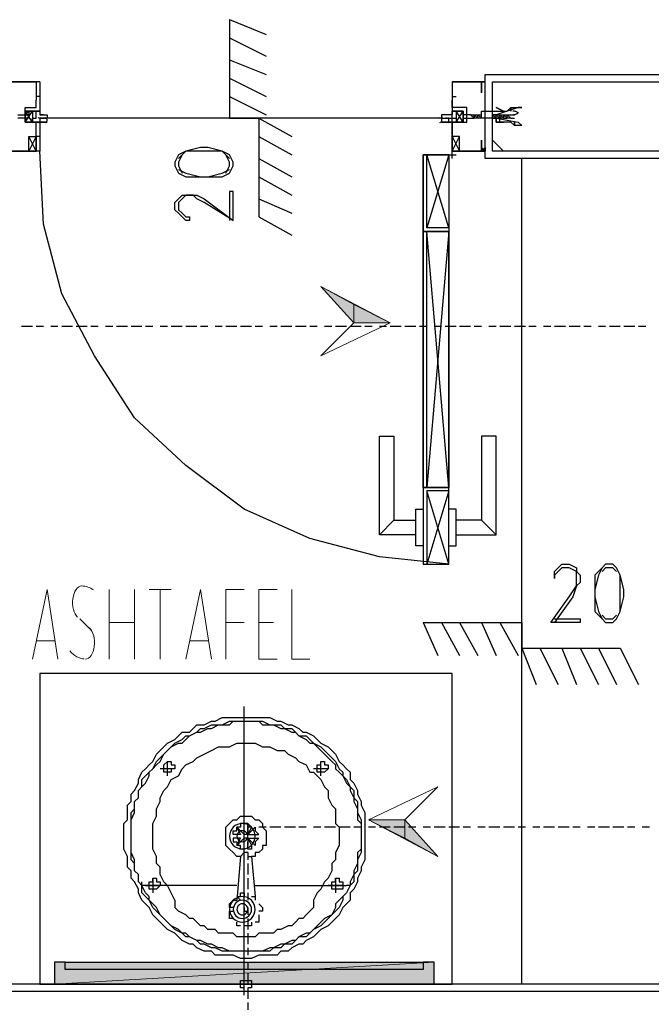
# Model space of a CAD drawing. Header units: millimetres. Extents: x 0 to 420, y 0 to 297.
# Tile 41 of 88: x 177 to 184, y 162 to 173. Entities that reach past the tile are written whole.
import ezdxf

# ---------------------------------------------------------------- set-up
doc = ezdxf.new("R2010")
doc.units = ezdxf.units.MM
doc.layers.add('FILL_000000', color=7, linetype='Continuous')
doc.layers.add('LINE_000000', color=7, linetype='Continuous')
doc.layers.add('FILL_FFFFFF', color=7, linetype='Continuous', true_color=0xffffff)
doc.layers.add('LINE_FFFFFF', color=7, linetype='Continuous', true_color=0xffffff)

msp = doc.modelspace()

# ---------------------------------------------------------------- hatches: boundary and pattern name
at = {"layer": 'FILL_000000'}
h = msp.add_hatch(color=7, dxfattribs=at)
h.dxf.hatch_style = 1
h.paths.add_polyline_path([(180.636, 169.418), (180.636, 169.63), (180.255, 169.841), (180.636, 169.418)])
h = msp.add_hatch(color=7, dxfattribs=at)
h.dxf.hatch_style = 1
h.paths.add_polyline_path([(181.06, 169.418), (180.636, 169.418), (180.636, 169.63), (181.06, 169.418)])
h = msp.add_hatch(color=7, dxfattribs=at)
h.dxf.hatch_style = 1
h.paths.add_polyline_path([(180.806, 163.661), (181.229, 163.661), (181.229, 163.449), (180.806, 163.661)])
h = msp.add_hatch(color=7, dxfattribs=at)
h.dxf.hatch_style = 1
h.paths.add_polyline_path([(181.229, 163.661), (181.229, 163.449), (181.61, 163.237), (181.229, 163.661)])
at = {"layer": 'FILL_FFFFFF'}
h = msp.add_hatch(color=7, dxfattribs=at)
h.dxf.hatch_style = 1
h.paths.add_polyline_path([(177.165, 162.01), (181.568, 162.01), (177.165, 161.756), (177.165, 162.01)])
h = msp.add_hatch(color=7, dxfattribs=at)
h.dxf.hatch_style = 1
h.paths.add_polyline_path([(181.568, 162.01), (177.165, 161.756), (181.568, 161.756), (181.568, 162.01)])

# ---------------------------------------------------------------- linework, layer by layer
at = {"layer": 'LINE_000000', "lineweight": 25}
for p, q in [((179.197, 172.932), (179.197, 171.789)), ((179.197, 172.932), (179.62, 172.762)), ((179.197, 172.72), (179.62, 172.508)), ((179.197, 172.466), (179.62, 172.297)), ((179.197, 172.254), (179.62, 172.043)), ((182.16, 172.254), (182.16, 172.254)), ((182.16, 172.212), (182.16, 172.212)), ((176.953, 172.085), (176.953, 172)), ((181.779, 172.085), (181.779, 172)), ((176.953, 172.043), (176.953, 172.043)), ((176.953, 172.043), (176.953, 172.043)), ((176.996, 172.043), (176.953, 172.043)), ((179.197, 172.043), (179.62, 171.831)), ((181.779, 172.043), (181.779, 172.043)), ((181.779, 172.043), (181.779, 172.043)), ((181.779, 172.043), (181.822, 172.043)), ((181.822, 172.043), (181.822, 172.043)), ((181.822, 172.043), (181.822, 172.043)), ((176.911, 171.746), (176.826, 171.873)), ((176.911, 171.746), (176.826, 171.873)), ((181.822, 171.746), (181.906, 171.873)), ((181.822, 171.746), (181.906, 171.873)), ((182.033, 171.831), (182.076, 171.831)), ((182.033, 171.831), (182.033, 171.831)), ((182.076, 171.831), (182.076, 171.831)), ((182.076, 171.831), (182.118, 171.831)), ((182.076, 171.831), (182.076, 171.831)), ((182.118, 171.789), (182.118, 171.831)), ((182.118, 171.831), (182.118, 171.831)), ((182.118, 171.831), (182.118, 171.831)), ((182.245, 171.831), (182.287, 171.831)), ((182.245, 171.831), (182.245, 171.831)), ((182.245, 171.831), (182.245, 171.831)), ((182.287, 171.831), (182.287, 171.831)), ((182.33, 171.789), (182.287, 171.831)), ((182.287, 171.831), (182.33, 171.831)), ((182.287, 171.831), (182.287, 171.831)), ((182.287, 171.831), (182.287, 171.831)), ((182.33, 171.831), (182.33, 171.831)), ((182.33, 171.831), (182.372, 171.831)), ((182.33, 171.831), (182.33, 171.831)), ((182.33, 171.831), (182.33, 171.831)), ((182.372, 171.831), (182.414, 171.831)), ((182.372, 171.831), (182.372, 171.831)), ((182.414, 171.789), (182.414, 171.831)), ((182.414, 171.831), (182.414, 171.831)), ((182.414, 171.831), (182.414, 171.831)), ((182.414, 171.831), (182.499, 171.831)), ((176.996, 171.789), (177.08, 171.789)), ((181.652, 171.789), (177.08, 171.789)), ((179.197, 171.789), (179.536, 171.789)), ((179.536, 171.789), (179.536, 170.646)), ((179.536, 171.789), (179.917, 171.577)), ((181.652, 171.789), (181.779, 171.789)), ((182.076, 171.789), (182.033, 171.789)), ((182.033, 171.789), (182.033, 171.789)), ((182.076, 171.789), (182.076, 171.789)), ((182.118, 171.789), (182.076, 171.789)), ((182.076, 171.789), (182.076, 171.789)), ((182.076, 171.789), (182.076, 171.789)), ((182.076, 171.789), (182.076, 171.789)), ((182.118, 171.789), (182.118, 171.789)), ((182.245, 171.789), (182.245, 171.789)), ((182.245, 171.789), (182.245, 171.789)), ((182.287, 171.789), (182.245, 171.789)), ((182.245, 171.789), (182.245, 171.789)), ((182.287, 171.789), (182.287, 171.789)), ((182.287, 171.789), (182.287, 171.789)), ((182.33, 171.789), (182.287, 171.789)), ((182.287, 171.789), (182.287, 171.789)), ((182.33, 171.789), (182.33, 171.789)), ((182.372, 171.789), (182.33, 171.789)), ((182.33, 171.789), (182.33, 171.789)), ((182.33, 171.789), (182.33, 171.789)), ((182.372, 171.789), (182.372, 171.789)), ((182.372, 171.789), (182.372, 171.789)), ((182.372, 171.789), (182.372, 171.789)), ((182.414, 171.789), (182.414, 171.789)), ((182.414, 171.789), (182.414, 171.789)), ((182.457, 171.789), (182.414, 171.789)), ((182.414, 171.789), (182.414, 171.789)), ((182.457, 171.789), (182.499, 171.789)), ((176.953, 171.619), (176.953, 171.619)), ((181.822, 171.619), (181.822, 171.619)), ((176.953, 171.408), (176.869, 171.577)), ((176.953, 171.577), (176.869, 171.408)), ((176.953, 171.577), (176.953, 171.577)), ((176.953, 171.577), (176.953, 171.577)), ((179.536, 171.577), (179.917, 171.365)), ((181.779, 171.408), (181.864, 171.577)), ((181.779, 171.577), (181.864, 171.408)), ((181.779, 171.577), (181.779, 171.577)), ((181.779, 171.577), (181.779, 171.577)), ((181.822, 171.577), (181.822, 171.577)), ((182.372, 171.408), (182.245, 171.535)), ((181.737, 170.519), (181.483, 171.365)), ((181.737, 171.365), (181.483, 170.519)), ((181.737, 171.365), (181.822, 171.365)), ((181.779, 171.323), (181.779, 171.408)), ((182.118, 171.45), (182.118, 171.45)), ((182.16, 171.45), (182.16, 171.45)), ((182.16, 171.365), (182.16, 171.365)), ((179.536, 171.323), (179.917, 171.111)), ((182.584, 161.756), (182.584, 171.323)), ((179.536, 171.111), (179.917, 170.9)), ((179.536, 170.857), (179.917, 170.688)), ((179.536, 170.646), (179.917, 170.434)), ((181.737, 167.513), (181.483, 170.476)), ((181.737, 170.476), (181.483, 167.513)), ((176.911, 169.376), (176.784, 169.376)), ((177.038, 169.376), (176.953, 169.376)), ((177.207, 169.376), (177.123, 169.376)), ((177.377, 169.376), (177.25, 169.376)), ((177.546, 169.376), (177.419, 169.376)), ((177.673, 169.376), (177.588, 169.376)), ((177.842, 169.376), (177.758, 169.376)), ((178.012, 169.376), (177.885, 169.376)), ((178.181, 169.376), (178.054, 169.376)), ((178.308, 169.376), (178.223, 169.376)), ((178.477, 169.376), (178.393, 169.376)), ((178.647, 169.376), (178.52, 169.376)), ((178.816, 169.376), (178.689, 169.376)), ((178.943, 169.376), (178.858, 169.376)), ((179.112, 169.376), (179.028, 169.376)), ((179.282, 169.376), (179.155, 169.376)), ((179.451, 169.376), (179.324, 169.376)), ((179.578, 169.376), (179.493, 169.376)), ((179.747, 169.376), (179.663, 169.376)), ((179.917, 169.376), (179.79, 169.376)), ((180.086, 169.376), (179.959, 169.376)), ((180.213, 169.376), (180.128, 169.376)), ((180.382, 169.376), (180.298, 169.376)), ((180.552, 169.376), (180.425, 169.376)), ((180.721, 169.376), (180.594, 169.376)), ((180.848, 169.376), (180.763, 169.376)), ((181.017, 169.376), (180.933, 169.376)), ((181.187, 169.376), (181.06, 169.376)), ((181.356, 169.376), (181.229, 169.376)), ((181.483, 169.376), (181.398, 169.376)), ((181.652, 169.376), (181.568, 169.376)), ((181.822, 169.376), (181.695, 169.376)), ((181.991, 169.376), (181.864, 169.376)), ((182.118, 169.376), (182.033, 169.376)), ((182.287, 169.376), (182.203, 169.376)), ((182.457, 169.376), (182.33, 169.376)), ((182.626, 169.376), (182.499, 169.376)), ((182.753, 169.376), (182.668, 169.376)), ((182.922, 169.376), (182.838, 169.376)), ((183.092, 169.376), (182.965, 169.376)), ((183.261, 169.376), (183.134, 169.376)), ((183.388, 169.376), (183.303, 169.376)), ((183.557, 169.376), (183.473, 169.376)), ((183.727, 169.376), (183.6, 169.376)), ((183.896, 169.376), (183.769, 169.376)), ((184.023, 169.376), (183.938, 169.376)), ((181.737, 167.471), (181.483, 166.624)), ((181.737, 166.624), (181.483, 167.471)), ((181.102, 167.132), (180.933, 166.963)), ((182.118, 167.132), (182.287, 166.963)), ((181.441, 165.947), (182.584, 165.947)), ((181.441, 165.947), (181.61, 165.566)), ((181.652, 165.947), (181.864, 165.566)), ((181.864, 165.947), (182.076, 165.566)), ((182.118, 165.947), (182.287, 165.566)), ((182.33, 165.947), (182.541, 165.566)), ((182.584, 165.947), (182.584, 165.65)), ((182.584, 165.65), (183.727, 165.65)), ((182.584, 165.65), (182.753, 165.227)), ((182.795, 165.65), (183.007, 165.227)), ((183.049, 165.65), (183.219, 165.227)), ((183.261, 165.65), (183.473, 165.227)), ((183.473, 165.65), (183.684, 165.227)), ((183.727, 165.65), (183.938, 165.227)), ((179.366, 161.629), (179.366, 164.973)), ((178.477, 164.169), (178.477, 164.338)), ((180.255, 164.169), (180.255, 164.338)), ((178.562, 164.253), (178.562, 164.253)), ((180.34, 164.253), (180.171, 164.253)), ((180.34, 164.253), (180.34, 164.253)), ((179.409, 163.491), (179.409, 163.618)), ((179.409, 163.618), (179.409, 163.491)), ((179.239, 163.491), (179.239, 163.491)), ((179.324, 163.491), (179.239, 163.491)), ((179.409, 163.491), (179.366, 163.491)), ((179.451, 163.576), (179.409, 163.576)), ((179.409, 163.491), (179.536, 163.491)), ((179.62, 163.576), (179.536, 163.576)), ((179.79, 163.576), (179.663, 163.576)), ((179.959, 163.576), (179.832, 163.576)), ((180.086, 163.576), (180.001, 163.576)), ((180.255, 163.576), (180.171, 163.576)), ((180.425, 163.576), (180.298, 163.576)), ((180.594, 163.576), (180.467, 163.576)), ((180.721, 163.576), (180.636, 163.576)), ((180.89, 163.576), (180.806, 163.576)), ((181.06, 163.576), (180.933, 163.576)), ((181.229, 163.576), (181.102, 163.576)), ((181.356, 163.576), (181.271, 163.576)), ((181.525, 163.576), (181.441, 163.576)), ((181.695, 163.576), (181.568, 163.576)), ((181.864, 163.576), (181.737, 163.576)), ((181.991, 163.576), (181.906, 163.576)), ((182.16, 163.576), (182.076, 163.576)), ((182.33, 163.576), (182.203, 163.576)), ((182.499, 163.576), (182.372, 163.576)), ((182.626, 163.576), (182.541, 163.576)), ((182.795, 163.576), (182.711, 163.576)), ((182.965, 163.576), (182.838, 163.576)), ((183.134, 163.576), (183.007, 163.576)), ((183.261, 163.576), (183.176, 163.576)), ((183.43, 163.576), (183.346, 163.576)), ((183.6, 163.576), (183.473, 163.576)), ((183.769, 163.576), (183.642, 163.576)), ((183.896, 163.576), (183.811, 163.576)), ((184.065, 163.576), (183.981, 163.576)), ((179.409, 163.449), (179.366, 163.449)), ((179.366, 163.322), (179.366, 163.407)), ((179.409, 163.449), (179.536, 163.449)), ((179.409, 163.449), (179.493, 163.364)), ((179.409, 163.449), (179.451, 163.364)), ((179.409, 163.449), (179.409, 163.364)), ((179.409, 163.322), (179.409, 163.407)), ((179.536, 163.449), (179.536, 163.449)), ((179.324, 163.237), (179.366, 163.28)), ((179.366, 163.322), (179.366, 163.322)), ((179.409, 163.28), (179.366, 163.28)), ((179.409, 163.28), (179.409, 163.195)), ((179.451, 163.364), (179.451, 163.364)), ((179.324, 163.237), (179.282, 162.729)), ((179.324, 163.237), (179.324, 163.237)), ((179.409, 163.153), (179.409, 163.026)), ((179.451, 163.237), (179.493, 162.772)), ((178.308, 162.983), (178.308, 162.814)), ((179.409, 162.983), (179.409, 162.856)), ((180.425, 162.983), (180.425, 162.814)), ((178.223, 162.899), (178.223, 162.899)), ((178.393, 162.899), (178.393, 162.899)), ((179.409, 162.814), (179.409, 162.729)), ((179.493, 162.899), (180.552, 162.899)), ((180.509, 162.899), (180.34, 162.899)), ((180.509, 162.899), (180.509, 162.899)), ((180.509, 162.899), (180.509, 162.899)), ((178.562, 162.729), (178.562, 162.645)), ((179.451, 162.772), (179.451, 162.772)), ((180.171, 162.729), (180.171, 162.645)), ((179.239, 162.645), (179.239, 162.645)), ((179.366, 162.645), (179.366, 162.602)), ((179.366, 162.602), (179.409, 162.602)), ((179.409, 162.645), (179.409, 162.56)), ((179.536, 162.687), (179.536, 162.687)), ((179.239, 162.518), (179.239, 162.518)), ((179.409, 162.518), (179.409, 162.391)), ((179.536, 162.56), (179.536, 162.56)), ((179.324, 162.433), (179.324, 162.433)), ((179.409, 162.348), (179.409, 162.221)), ((179.409, 162.179), (179.409, 162.094)), ((179.409, 162.01), (179.409, 161.925)), ((179.409, 161.883), (179.409, 161.756)), ((179.409, 161.713), (179.409, 161.586)), ((179.451, 161.756), (179.451, 161.756)), ((179.409, 161.544), (179.409, 161.459))]:
    msp.add_line(p, q, dxfattribs=at)
at = {"layer": 'LINE_000000', "lineweight": 0}
msp.add_line((182.16, 171.831), (182.16, 171.831), dxfattribs=at)
at = {"layer": 'LINE_000000', "lineweight": 13}
for p, q in [((181.779, 171.365), (181.779, 171.365)), ((177.8, 165.523), (177.8, 166.328)), ((178.096, 166.328), (178.096, 165.523)), ((178.266, 166.328), (178.52, 166.328)), ((178.393, 165.523), (178.393, 166.328)), ((177.461, 165.989), (177.588, 165.862)), ((177.8, 165.947), (178.096, 165.947)), ((179.155, 165.947), (179.366, 165.947)), ((179.705, 165.947), (179.536, 165.947)), ((177.165, 165.735), (176.953, 165.735)), ((178.943, 165.735), (178.731, 165.735))]:
    msp.add_line(p, q, dxfattribs=at)
at = {"layer": 'LINE_000000', "lineweight": 5}
msp.add_line((177.715, 161.756), (172.127, 161.756), dxfattribs=at)
at = {"layer": 'LINE_000000', "lineweight": 25}
for points in [[(188.976, 171.323), (182.16, 171.323), (182.16, 172.297), (189.907, 172.297)], [(176.996, 172.212), (176.996, 171.873), (176.953, 171.873), (176.826, 171.873), (176.826, 171.831), (176.826, 171.746), (176.953, 171.746), (176.996, 171.746), (176.996, 171.408), (176.615, 171.408), (176.615, 171.492), (176.657, 171.492), (176.657, 171.535), (176.657, 171.492), (176.657, 171.408), (176.953, 171.408), (176.953, 171.577)], [(176.996, 172.212), (176.615, 172.212), (176.615, 172.127), (176.657, 172.127), (176.657, 172.085), (176.657, 172.127), (176.657, 172.212), (176.953, 172.212), (176.953, 172.043)], [(181.779, 172.212), (181.779, 171.873), (181.906, 171.873), (181.906, 171.831), (181.906, 171.746), (181.779, 171.746), (181.779, 171.408), (182.118, 171.408), (182.118, 171.492), (182.118, 171.535), (182.118, 171.492), (182.118, 171.408), (181.779, 171.408), (181.779, 171.577)], [(181.779, 172.212), (182.118, 172.212), (182.118, 172.127), (182.118, 172.085), (182.118, 172.127), (182.118, 172.212), (181.779, 172.212), (181.779, 172.043)], [(176.953, 171.619), (176.953, 171.746), (176.826, 171.746), (176.826, 171.916), (176.953, 171.916), (176.953, 172)], [(181.779, 171.619), (181.779, 171.746), (181.949, 171.746), (181.949, 171.916), (181.779, 171.916), (181.779, 172)], [(176.742, 171.831), (176.826, 171.831), (176.869, 171.873), (176.869, 171.831), (176.826, 171.831), (176.869, 171.831), (176.869, 171.789), (176.826, 171.789), (176.742, 171.789)], [(176.826, 171.746), (176.826, 171.873), (176.911, 171.873), (176.911, 171.746), (176.826, 171.746), (176.911, 171.873)], [(176.826, 171.746), (176.826, 171.873), (176.911, 171.873), (176.911, 171.746), (176.826, 171.746), (176.911, 171.873)], [(181.906, 171.746), (181.906, 171.873), (181.822, 171.873), (181.822, 171.746), (181.906, 171.746), (181.822, 171.873)], [(181.906, 171.746), (181.906, 171.873), (181.822, 171.873), (181.822, 171.746), (181.906, 171.746), (181.822, 171.873)], [(181.991, 171.831), (181.906, 171.831), (181.906, 171.873), (181.906, 171.831), (181.906, 171.789), (182.033, 171.789), (181.991, 171.831), (182.033, 171.831)], [(182.033, 171.831), (182.033, 171.789), (182.033, 171.831), (182.076, 171.789), (182.076, 171.831)], [(182.076, 171.789), (182.076, 171.831), (182.118, 171.789)], [(182.245, 171.789), (182.245, 171.831), (182.287, 171.789), (182.287, 171.831)], [(182.287, 171.789), (182.287, 171.831), (182.33, 171.789)], [(182.372, 171.789), (182.372, 171.831), (182.372, 171.789), (182.33, 171.831)], [(182.372, 171.789), (182.414, 171.789), (182.372, 171.831)], [(182.414, 171.789), (182.414, 171.831), (182.457, 171.789)], [(182.545, 171.849), (182.538, 171.854), (182.531, 171.859), (182.523, 171.863), (182.516, 171.866), (182.507, 171.869), (182.499, 171.871), (182.491, 171.873), (182.482, 171.873)], [(182.482, 171.831), (182.491, 171.832), (182.499, 171.833), (182.507, 171.835), (182.516, 171.838), (182.523, 171.841), (182.531, 171.845), (182.538, 171.85), (182.545, 171.855)], [(176.973, 171.798), (176.983, 171.794), (176.994, 171.791), (177.006, 171.789), (177.017, 171.789), (177.028, 171.789), (177.039, 171.791), (177.05, 171.794), (177.061, 171.798)], [(177.061, 171.737), (177.05, 171.741), (177.039, 171.744), (177.028, 171.746), (177.017, 171.746), (177.006, 171.746), (176.994, 171.744), (176.983, 171.741), (176.973, 171.737)], [(177.004, 171.798), (177, 171.791), (176.998, 171.783), (176.996, 171.775), (176.996, 171.767), (176.996, 171.76), (176.998, 171.752), (177, 171.744), (177.004, 171.737)], [(177.072, 171.737), (177.076, 171.744), (177.078, 171.752), (177.08, 171.76), (177.08, 171.767), (177.08, 171.775), (177.078, 171.783), (177.076, 171.791), (177.072, 171.798)], [(181.629, 171.798), (181.64, 171.794), (181.651, 171.791), (181.662, 171.789), (181.674, 171.789), (181.685, 171.789), (181.696, 171.791), (181.707, 171.794), (181.718, 171.798)], [(181.718, 171.737), (181.707, 171.741), (181.696, 171.744), (181.685, 171.746), (181.674, 171.746), (181.662, 171.746), (181.651, 171.744), (181.64, 171.741), (181.629, 171.737)], [(181.66, 171.798), (181.657, 171.791), (181.654, 171.783), (181.653, 171.775), (181.652, 171.767), (181.653, 171.76), (181.654, 171.752), (181.657, 171.744), (181.66, 171.737)], [(181.729, 171.737), (181.733, 171.744), (181.735, 171.752), (181.737, 171.76), (181.737, 171.767), (181.737, 171.775), (181.735, 171.783), (181.733, 171.791), (181.729, 171.798)], [(176.996, 171.577), (176.953, 171.577), (176.953, 171.619)], [(176.996, 171.577), (176.953, 171.577), (176.953, 171.619)], [(181.822, 171.577), (181.779, 171.577), (181.779, 171.619)], [(181.822, 171.577), (181.779, 171.577), (181.779, 171.619)], [(181.737, 166.624), (180.933, 166.709), (180.128, 166.92), (179.366, 167.259), (178.689, 167.767), (178.096, 168.317), (177.631, 169.037), (177.25, 169.757), (177.038, 170.561), (176.996, 171.408)], [(179.197, 171.323), (179.112, 171.408), (178.943, 171.408), (178.858, 171.408), (178.689, 171.408), (178.604, 171.323)], [(178.647, 171.365), (178.604, 171.281), (178.604, 171.238), (178.647, 171.154)], [(179.155, 171.154), (179.197, 171.238), (179.197, 171.281), (179.155, 171.365)], [(181.737, 171.365), (181.441, 171.365), (181.441, 170.476), (181.568, 170.476)], [(182.118, 171.408), (182.16, 171.408), (182.118, 171.408), (182.16, 171.45), (182.16, 171.408), (182.118, 171.45)], [(188.976, 171.323), (188.976, 161.756), (169.799, 161.756), (169.799, 171.323)], [(178.604, 171.196), (178.689, 171.154), (178.858, 171.111), (178.943, 171.111), (179.112, 171.154), (179.197, 171.196)], [(179.239, 170.603), (178.901, 170.815), (178.816, 170.857), (178.774, 170.9), (178.689, 170.9), (178.647, 170.857), (178.604, 170.815), (178.604, 170.73), (178.647, 170.688), (178.689, 170.646), (178.731, 170.646), (178.731, 170.603), (178.689, 170.603), (178.647, 170.646), (178.604, 170.688), (178.562, 170.73), (178.562, 170.815), (178.604, 170.857), (178.647, 170.9), (178.689, 170.9), (178.774, 170.9), (178.816, 170.9), (178.901, 170.857), (179.239, 170.603), (179.239, 170.942), (179.197, 170.942), (179.197, 170.603)], [(181.737, 167.513), (181.441, 167.513), (181.441, 170.476), (181.568, 170.476)], [(181.356, 166.963), (180.933, 166.963), (180.933, 168.106), (181.102, 168.106), (181.102, 167.132), (181.356, 167.132)], [(181.822, 166.963), (182.287, 166.963), (182.287, 168.106), (182.118, 168.106), (182.118, 167.132), (181.822, 167.132)], [(181.441, 167.513), (181.441, 166.624), (181.737, 166.624)], [(181.441, 166.836), (181.356, 166.836), (181.356, 167.259), (181.441, 167.259)], [(181.737, 166.836), (181.822, 166.836), (181.822, 167.259), (181.737, 167.259)], [(182.965, 165.989), (183.261, 165.989), (183.261, 165.947), (182.922, 165.947), (183.134, 166.243), (183.219, 166.37), (183.219, 166.412), (183.219, 166.497), (183.219, 166.539), (183.134, 166.582), (183.049, 166.582), (183.007, 166.539), (182.965, 166.497), (182.965, 166.455), (182.965, 166.497), (182.965, 166.539), (183.007, 166.582), (183.049, 166.624), (183.134, 166.624), (183.219, 166.582), (183.219, 166.539), (183.261, 166.497), (183.261, 166.412), (183.219, 166.37), (183.176, 166.243), (182.965, 165.947)], [(183.515, 166.582), (183.473, 166.497), (183.43, 166.328), (183.43, 166.243), (183.473, 166.074), (183.515, 165.989)], [(183.684, 166.539), (183.642, 166.582), (183.557, 166.582), (183.515, 166.539)], [(183.684, 165.989), (183.727, 166.074), (183.727, 166.243), (183.727, 166.328), (183.727, 166.497), (183.684, 166.582)], [(183.515, 166.031), (183.557, 165.989), (183.642, 165.989), (183.684, 166.031)], [(178.562, 162.729), (178.52, 162.814), (178.477, 162.899), (178.435, 162.941), (178.393, 163.026), (178.393, 163.11), (178.35, 163.153), (178.35, 163.237), (178.308, 163.322), (178.308, 163.407), (178.308, 163.491), (178.308, 163.534), (178.308, 163.618), (178.35, 163.703), (178.35, 163.788), (178.393, 163.872), (178.393, 163.915), (178.435, 163.999), (178.477, 164.042), (178.52, 164.126), (178.604, 164.169), (178.647, 164.253), (178.689, 164.296), (178.774, 164.338), (178.816, 164.38), (178.901, 164.423), (178.985, 164.465), (179.07, 164.507), (179.112, 164.507), (179.197, 164.507), (179.282, 164.55), (179.366, 164.55), (179.451, 164.55), (179.493, 164.55), (179.578, 164.507), (179.663, 164.507), (179.747, 164.465), (179.832, 164.465), (179.874, 164.423), (179.959, 164.38), (180.001, 164.338), (180.086, 164.296), (180.128, 164.211), (180.171, 164.211), (180.213, 164.169), (180.255, 164.126), (180.298, 164.042), (180.34, 163.999), (180.34, 163.915), (180.382, 163.83), (180.425, 163.788), (180.425, 163.703), (180.425, 163.618), (180.467, 163.576), (180.467, 163.491), (180.467, 163.407), (180.467, 163.364), (180.425, 163.28), (180.425, 163.195), (180.382, 163.153), (180.382, 163.068), (180.34, 162.983), (180.298, 162.941), (180.255, 162.856), (180.213, 162.814), (180.171, 162.729)], [(178.562, 164.253), (178.52, 164.253), (178.52, 164.211), (178.477, 164.211), (178.435, 164.211), (178.435, 164.253), (178.435, 164.296), (178.477, 164.338), (178.52, 164.338), (178.52, 164.296), (178.562, 164.296), (178.562, 164.253), (178.393, 164.253)], [(179.324, 163.237), (179.282, 163.237), (179.239, 163.28), (179.197, 163.322), (179.155, 163.364), (179.155, 163.407), (179.155, 163.449), (179.155, 163.491), (179.155, 163.534), (179.155, 163.576), (179.197, 163.618), (179.239, 163.661), (179.282, 163.661), (179.324, 163.703), (179.366, 163.703), (179.409, 163.703), (179.451, 163.703), (179.493, 163.661), (179.536, 163.661), (179.578, 163.618), (179.578, 163.576), (179.62, 163.534), (179.62, 163.491), (179.62, 163.449), (179.62, 163.407), (179.62, 163.364), (179.578, 163.364), (179.578, 163.322), (179.536, 163.28), (179.493, 163.28), (179.493, 163.237), (179.451, 163.237)], [(179.282, 163.576), (179.366, 163.491), (179.366, 163.618)], [(179.451, 163.576), (179.409, 163.618), (179.366, 163.618), (179.324, 163.618), (179.324, 163.576), (179.282, 163.576), (179.324, 163.491)], [(179.239, 163.491), (179.239, 163.534), (179.282, 163.534), (179.282, 163.576)], [(179.451, 163.576), (179.409, 163.491), (179.493, 163.576)], [(179.493, 163.576), (179.493, 163.534), (179.536, 163.491)], [(179.366, 163.322), (179.324, 163.322), (179.324, 163.364), (179.282, 163.364), (179.366, 163.449)], [(179.536, 163.449), (179.493, 163.407), (179.493, 163.364)], [(179.451, 163.364), (179.451, 163.322), (179.409, 163.322)], [(179.409, 163.28), (179.409, 163.237), (179.451, 163.237)], [(178.223, 162.899), (178.181, 162.899), (178.181, 162.941)], [(180.594, 162.941), (180.594, 162.899), (180.552, 162.899)], [(179.282, 162.899), (178.223, 162.899), (178.393, 162.899)], [(179.324, 162.729), (179.282, 162.772), (179.324, 162.772), (179.324, 162.814), (179.366, 162.814), (179.366, 162.772)], [(179.239, 162.645), (179.197, 162.645), (179.197, 162.687), (179.239, 162.729), (179.282, 162.729)], [(179.451, 162.772), (179.493, 162.772), (179.493, 162.729)], [(180.171, 162.645), (180.128, 162.602), (180.086, 162.56), (180.044, 162.518), (180.001, 162.518), (179.959, 162.475), (179.917, 162.433), (179.874, 162.433), (179.79, 162.391), (179.747, 162.391), (179.705, 162.348), (179.663, 162.348), (179.578, 162.348), (179.536, 162.348), (179.493, 162.306), (179.451, 162.306), (179.366, 162.306), (179.324, 162.306), (179.282, 162.306), (179.239, 162.348), (179.155, 162.348), (179.112, 162.348), (179.07, 162.348), (179.028, 162.391), (178.943, 162.391), (178.901, 162.433), (178.858, 162.433), (178.816, 162.475), (178.774, 162.518), (178.731, 162.518), (178.689, 162.56), (178.604, 162.602), (178.562, 162.645)], [(179.239, 162.518), (179.197, 162.518), (179.197, 162.56), (179.197, 162.602), (179.239, 162.602)], [(179.536, 162.687), (179.578, 162.645), (179.578, 162.602), (179.536, 162.602)], [(179.324, 162.433), (179.282, 162.433), (179.282, 162.475)], [(179.451, 162.475), (179.451, 162.433), (179.409, 162.433), (179.366, 162.433)], [(179.536, 162.56), (179.536, 162.518), (179.536, 162.475), (179.493, 162.475)], [(177.292, 162.01), (177.165, 162.01), (177.165, 161.756), (181.568, 161.756), (181.568, 162.01), (181.441, 162.01)], [(179.282, 161.756), (179.451, 161.756), (179.451, 161.713), (179.409, 161.713), (179.409, 161.671), (179.366, 161.671), (179.366, 161.713), (179.324, 161.713), (179.324, 161.756), (179.324, 161.798), (179.366, 161.798), (179.409, 161.798), (179.451, 161.798), (179.451, 161.756)]]:
    msp.add_lwpolyline(points, dxfattribs=at)
for points in [[(182.118, 172.212), (182.16, 172.212), (182.118, 172.212)], [(189.061, 172.212), (189.061, 171.408), (182.245, 171.408), (182.245, 172.212), (189.061, 172.212)], [(176.996, 171.789), (176.996, 171.746), (176.953, 171.746), (176.911, 171.746), (176.911, 171.789), (176.953, 171.789), (176.953, 171.873), (176.911, 171.873), (176.953, 171.873), (176.996, 171.873), (176.996, 171.831), (177.038, 171.831), (176.996, 171.831), (177.08, 171.831), (177.08, 171.789), (176.996, 171.789), (177.038, 171.789), (176.996, 171.789)], [(176.996, 171.789), (176.996, 171.746), (176.953, 171.746), (176.911, 171.746), (176.911, 171.789), (176.953, 171.789), (176.953, 171.873), (176.911, 171.873), (176.953, 171.873), (176.996, 171.873), (176.996, 171.831), (177.038, 171.831), (176.996, 171.831), (177.08, 171.831), (177.08, 171.789), (176.996, 171.789), (177.038, 171.789), (176.996, 171.789)], [(181.779, 171.789), (181.822, 171.789), (181.822, 171.746), (181.779, 171.746), (181.779, 171.789), (181.779, 171.873), (181.822, 171.873), (181.779, 171.873), (181.779, 171.831), (181.737, 171.831), (181.695, 171.831), (181.652, 171.831), (181.652, 171.789), (181.695, 171.789), (181.737, 171.789), (181.779, 171.789)], [(181.779, 171.789), (181.822, 171.789), (181.822, 171.746), (181.779, 171.746), (181.779, 171.789), (181.779, 171.873), (181.822, 171.873), (181.779, 171.873), (181.779, 171.831), (181.737, 171.831), (181.695, 171.831), (181.652, 171.831), (181.652, 171.789), (181.695, 171.789), (181.737, 171.789), (181.779, 171.789)], [(182.245, 171.789), (182.287, 171.789), (182.541, 171.746), (182.584, 171.704), (182.499, 171.704), (182.499, 171.746), (182.499, 171.704), (182.457, 171.746), (182.414, 171.746), (182.372, 171.746), (182.33, 171.746), (182.33, 171.789), (182.287, 171.789), (182.287, 171.746), (182.287, 171.789), (182.118, 171.789), (182.118, 171.873), (182.287, 171.873), (182.33, 171.873), (182.372, 171.873), (182.414, 171.873), (182.457, 171.916), (182.457, 171.873), (182.457, 171.916), (182.499, 171.916), (182.584, 171.916), (182.541, 171.916), (182.287, 171.831), (182.245, 171.831), (182.245, 171.789)], [(182.372, 171.873), (182.287, 171.916), (182.372, 171.873)], [(182.33, 171.831), (182.33, 171.789), (182.33, 171.831)], [(176.996, 171.746), (177.08, 171.746), (176.996, 171.746)], [(181.652, 171.746), (181.779, 171.746), (181.652, 171.746)], [(182.372, 171.746), (182.287, 171.746), (182.372, 171.746)], [(176.953, 171.577), (176.953, 171.408), (176.869, 171.408), (176.869, 171.577), (176.953, 171.577)], [(181.779, 171.577), (181.779, 171.408), (181.864, 171.408), (181.864, 171.577), (181.779, 171.577)], [(178.562, 171.238), (178.604, 171.154), (178.689, 171.111), (178.858, 171.111), (178.943, 171.111), (179.112, 171.111), (179.197, 171.154), (179.239, 171.238), (179.239, 171.281), (179.197, 171.365), (179.112, 171.408), (178.943, 171.45), (178.858, 171.45), (178.689, 171.408), (178.604, 171.365), (178.562, 171.281), (178.562, 171.238)], [(181.737, 170.476), (181.441, 170.476), (181.441, 171.365), (181.737, 171.365), (181.737, 170.476)], [(181.737, 170.519), (181.483, 170.519), (181.483, 171.365), (181.737, 171.365), (181.737, 170.519)], [(181.737, 170.476), (181.737, 167.513), (181.483, 167.513), (181.483, 170.476), (181.737, 170.476), (181.441, 170.476), (181.441, 167.513), (181.737, 167.513), (181.737, 170.476)], [(181.737, 167.513), (181.441, 167.513), (181.441, 166.624), (181.737, 166.624), (181.737, 167.513)], [(181.737, 167.471), (181.483, 167.471), (181.483, 166.624), (181.737, 166.624), (181.737, 167.471)], [(183.557, 166.624), (183.515, 166.582), (183.43, 166.497), (183.43, 166.328), (183.43, 166.243), (183.43, 166.074), (183.515, 165.989), (183.557, 165.947), (183.642, 165.947), (183.684, 165.989), (183.727, 166.074), (183.769, 166.243), (183.769, 166.328), (183.727, 166.497), (183.684, 166.582), (183.642, 166.624), (183.557, 166.624)], [(176.996, 161.756), (181.779, 161.756), (181.779, 165.354), (176.996, 165.354), (176.996, 161.756)], [(179.366, 164.846), (179.451, 164.846), (179.536, 164.846), (179.578, 164.846), (179.663, 164.846), (179.747, 164.804), (179.79, 164.804), (179.874, 164.761), (179.917, 164.761), (180.001, 164.719), (180.044, 164.677), (180.086, 164.677), (180.171, 164.634), (180.213, 164.592), (180.255, 164.55), (180.34, 164.507), (180.382, 164.465), (180.425, 164.423), (180.467, 164.338), (180.509, 164.296), (180.552, 164.253), (180.594, 164.211), (180.594, 164.126), (180.636, 164.084), (180.679, 163.999), (180.679, 163.957), (180.721, 163.872), (180.721, 163.83), (180.763, 163.745), (180.763, 163.661), (180.763, 163.618), (180.763, 163.534), (180.763, 163.449), (180.763, 163.407), (180.763, 163.322), (180.763, 163.237), (180.763, 163.195), (180.721, 163.11), (180.721, 163.068), (180.679, 162.983), (180.679, 162.941), (180.636, 162.856), (180.594, 162.814), (180.594, 162.729), (180.552, 162.687), (180.509, 162.645), (180.467, 162.56), (180.425, 162.518), (180.382, 162.475), (180.34, 162.433), (180.255, 162.391), (180.213, 162.348), (180.171, 162.306), (180.086, 162.264), (180.044, 162.221), (180.001, 162.221), (179.917, 162.179), (179.874, 162.137), (179.79, 162.137), (179.747, 162.094), (179.663, 162.094), (179.578, 162.094), (179.536, 162.094), (179.451, 162.052), (179.366, 162.052), (179.324, 162.052), (179.239, 162.094), (179.155, 162.094), (179.112, 162.094), (179.028, 162.094), (178.985, 162.137), (178.901, 162.137), (178.816, 162.179), (178.774, 162.221), (178.731, 162.221), (178.647, 162.264), (178.604, 162.306), (178.562, 162.348), (178.477, 162.391), (178.435, 162.433), (178.393, 162.475), (178.35, 162.518), (178.308, 162.56), (178.266, 162.645), (178.223, 162.687), (178.181, 162.729), (178.139, 162.814), (178.139, 162.856), (178.096, 162.941), (178.054, 162.983), (178.054, 163.068), (178.012, 163.11), (178.012, 163.195), (178.012, 163.237), (177.969, 163.322), (177.969, 163.407), (177.969, 163.449), (177.969, 163.534), (177.969, 163.618), (178.012, 163.661), (178.012, 163.745), (178.012, 163.83), (178.054, 163.872), (178.054, 163.957), (178.096, 163.999), (178.139, 164.084), (178.139, 164.126), (178.181, 164.211), (178.223, 164.253), (178.266, 164.296), (178.308, 164.338), (178.35, 164.423), (178.393, 164.465), (178.435, 164.507), (178.477, 164.55), (178.562, 164.592), (178.604, 164.634), (178.647, 164.677), (178.731, 164.677), (178.774, 164.719), (178.816, 164.761), (178.901, 164.761), (178.985, 164.804), (179.028, 164.804), (179.112, 164.846), (179.155, 164.846), (179.239, 164.846), (179.324, 164.846), (179.366, 164.846)], [(179.366, 162.137), (179.324, 162.137), (179.239, 162.137), (179.197, 162.137), (179.112, 162.179), (179.07, 162.179), (178.985, 162.221), (178.943, 162.221), (178.858, 162.264), (178.816, 162.264), (178.731, 162.306), (178.689, 162.348), (178.647, 162.348), (178.604, 162.391), (178.52, 162.433), (178.477, 162.475), (178.435, 162.518), (178.393, 162.56), (178.35, 162.645), (178.308, 162.687), (178.266, 162.729), (178.266, 162.772), (178.223, 162.814), (178.181, 162.899), (178.139, 162.941), (178.139, 163.026), (178.096, 163.068), (178.096, 163.153), (178.096, 163.195), (178.054, 163.28), (178.054, 163.322), (178.054, 163.407), (178.054, 163.449), (178.054, 163.534), (178.054, 163.618), (178.054, 163.661), (178.096, 163.745), (178.096, 163.788), (178.096, 163.872), (178.139, 163.915), (178.139, 163.999), (178.181, 164.042), (178.223, 164.084), (178.266, 164.169), (178.266, 164.211), (178.308, 164.253), (178.35, 164.296), (178.393, 164.338), (178.435, 164.423), (178.477, 164.465), (178.52, 164.507), (178.604, 164.55), (178.647, 164.55), (178.689, 164.592), (178.731, 164.634), (178.816, 164.677), (178.858, 164.677), (178.943, 164.719), (178.985, 164.719), (179.07, 164.761), (179.112, 164.761), (179.197, 164.761), (179.239, 164.804), (179.324, 164.804), (179.366, 164.804), (179.451, 164.804), (179.536, 164.804), (179.578, 164.761), (179.663, 164.761), (179.705, 164.761), (179.79, 164.719), (179.832, 164.719), (179.917, 164.677), (179.959, 164.677), (180.001, 164.634), (180.086, 164.592), (180.128, 164.55), (180.171, 164.55), (180.213, 164.507), (180.255, 164.465), (180.298, 164.423), (180.382, 164.338), (180.425, 164.296), (180.425, 164.253), (180.467, 164.211), (180.509, 164.169), (180.552, 164.084), (180.594, 164.042), (180.594, 163.999), (180.636, 163.915), (180.636, 163.872), (180.679, 163.788), (180.679, 163.745), (180.679, 163.661), (180.721, 163.618), (180.721, 163.534), (180.721, 163.449), (180.721, 163.407), (180.721, 163.322), (180.679, 163.28), (180.679, 163.195), (180.679, 163.153), (180.636, 163.068), (180.636, 163.026), (180.594, 162.941), (180.594, 162.899), (180.552, 162.814), (180.509, 162.772), (180.467, 162.729), (180.425, 162.687), (180.425, 162.645), (180.382, 162.56), (180.298, 162.518), (180.255, 162.475), (180.213, 162.433), (180.171, 162.391), (180.128, 162.348), (180.086, 162.348), (180.001, 162.306), (179.959, 162.264), (179.917, 162.264), (179.832, 162.221), (179.79, 162.221), (179.705, 162.179), (179.663, 162.179), (179.578, 162.137), (179.536, 162.137), (179.451, 162.137), (179.366, 162.137)], [(179.366, 162.137), (179.324, 162.137), (179.239, 162.137), (179.197, 162.137), (179.112, 162.137), (179.028, 162.179), (178.985, 162.179), (178.901, 162.221), (178.858, 162.221), (178.816, 162.264), (178.731, 162.306), (178.689, 162.306), (178.647, 162.348), (178.562, 162.391), (178.52, 162.433), (178.477, 162.475), (178.435, 162.518), (178.393, 162.56), (178.35, 162.602), (178.308, 162.645), (178.266, 162.729), (178.223, 162.772), (178.181, 162.814), (178.181, 162.899), (178.139, 162.941), (178.139, 163.026), (178.096, 163.068), (178.096, 163.153), (178.054, 163.195), (178.054, 163.28), (178.054, 163.322), (178.054, 163.407), (178.054, 163.449), (178.054, 163.534), (178.054, 163.618), (178.054, 163.661), (178.054, 163.745), (178.096, 163.788), (178.096, 163.872), (178.139, 163.915), (178.139, 163.999), (178.181, 164.042), (178.181, 164.126), (178.223, 164.169), (178.266, 164.211), (178.308, 164.253), (178.35, 164.338), (178.393, 164.38), (178.435, 164.423), (178.477, 164.465), (178.52, 164.507), (178.562, 164.55), (178.647, 164.592), (178.689, 164.634), (178.731, 164.634), (178.816, 164.677), (178.858, 164.719), (178.901, 164.719), (178.985, 164.761), (179.028, 164.761), (179.112, 164.761), (179.197, 164.804), (179.239, 164.804), (179.324, 164.804), (179.366, 164.804), (179.451, 164.804), (179.536, 164.804), (179.578, 164.804), (179.663, 164.761), (179.705, 164.761), (179.79, 164.761), (179.832, 164.719), (179.917, 164.719), (179.959, 164.677), (180.001, 164.634), (180.086, 164.634), (180.128, 164.592), (180.171, 164.55), (180.255, 164.507), (180.298, 164.465), (180.34, 164.423), (180.382, 164.38), (180.425, 164.338), (180.467, 164.253), (180.509, 164.211), (180.509, 164.169), (180.552, 164.126), (180.594, 164.042), (180.636, 163.999), (180.636, 163.915), (180.679, 163.872), (180.679, 163.788), (180.679, 163.745), (180.721, 163.661), (180.721, 163.618), (180.721, 163.534), (180.721, 163.449), (180.721, 163.407), (180.721, 163.322), (180.721, 163.28), (180.679, 163.195), (180.679, 163.153), (180.679, 163.068), (180.636, 163.026), (180.636, 162.941), (180.594, 162.899), (180.552, 162.814), (180.509, 162.772), (180.509, 162.729), (180.467, 162.645), (180.425, 162.602), (180.382, 162.56), (180.34, 162.518), (180.298, 162.475), (180.255, 162.433), (180.171, 162.391), (180.128, 162.348), (180.086, 162.306), (180.001, 162.306), (179.959, 162.264), (179.917, 162.221), (179.832, 162.221), (179.79, 162.179), (179.705, 162.179), (179.663, 162.137), (179.578, 162.137), (179.536, 162.137), (179.451, 162.137), (179.366, 162.137)], [(180.34, 164.253), (180.298, 164.211), (180.255, 164.211), (180.213, 164.211), (180.213, 164.253), (180.213, 164.296), (180.255, 164.296), (180.255, 164.338), (180.298, 164.338), (180.298, 164.296), (180.34, 164.296), (180.34, 164.253)], [(179.493, 163.47), (179.49, 163.5), (179.482, 163.528), (179.468, 163.553), (179.45, 163.575), (179.428, 163.593), (179.403, 163.607), (179.375, 163.615), (179.345, 163.618), (179.315, 163.615), (179.287, 163.607), (179.262, 163.593), (179.24, 163.575), (179.222, 163.553), (179.209, 163.528), (179.2, 163.5), (179.197, 163.47), (179.2, 163.44), (179.209, 163.412), (179.222, 163.387), (179.24, 163.365), (179.262, 163.347), (179.287, 163.334), (179.315, 163.325), (179.345, 163.322), (179.375, 163.325), (179.403, 163.334), (179.428, 163.347), (179.45, 163.365), (179.468, 163.387), (179.482, 163.412), (179.49, 163.44), (179.493, 163.47)], [(179.409, 163.47), (179.407, 163.483), (179.404, 163.495), (179.398, 163.506), (179.39, 163.515), (179.381, 163.523), (179.37, 163.529), (179.358, 163.532), (179.345, 163.534), (179.332, 163.532), (179.32, 163.529), (179.31, 163.523), (179.3, 163.515), (179.293, 163.506), (179.287, 163.495), (179.283, 163.483), (179.282, 163.47), (179.283, 163.457), (179.287, 163.445), (179.293, 163.435), (179.3, 163.425), (179.31, 163.418), (179.32, 163.412), (179.332, 163.408), (179.345, 163.407), (179.358, 163.408), (179.37, 163.412), (179.381, 163.418), (179.39, 163.425), (179.398, 163.435), (179.404, 163.445), (179.407, 163.457), (179.409, 163.47)], [(179.239, 163.449), (179.239, 163.407), (179.282, 163.407), (179.282, 163.364), (179.324, 163.449), (179.239, 163.449)], [(178.393, 162.899), (178.35, 162.856), (178.308, 162.856), (178.266, 162.856), (178.266, 162.899), (178.266, 162.941), (178.308, 162.941), (178.308, 162.983), (178.35, 162.983), (178.35, 162.941), (178.393, 162.941), (178.393, 162.899)], [(180.509, 162.899), (180.509, 162.856), (180.467, 162.856), (180.425, 162.856), (180.382, 162.856), (180.382, 162.899), (180.382, 162.941), (180.425, 162.941), (180.425, 162.983), (180.467, 162.983), (180.467, 162.941), (180.509, 162.941), (180.509, 162.899)], [(180.509, 162.899), (180.509, 162.856), (180.467, 162.856), (180.425, 162.856), (180.382, 162.856), (180.382, 162.899), (180.382, 162.941), (180.425, 162.941), (180.425, 162.983), (180.467, 162.983), (180.467, 162.941), (180.509, 162.941), (180.509, 162.899)], [(179.493, 162.623), (179.49, 162.653), (179.482, 162.681), (179.468, 162.706), (179.45, 162.728), (179.428, 162.746), (179.403, 162.76), (179.375, 162.769), (179.345, 162.772), (179.315, 162.769), (179.287, 162.76), (179.262, 162.746), (179.24, 162.728), (179.222, 162.706), (179.209, 162.681), (179.2, 162.653), (179.197, 162.623), (179.2, 162.594), (179.209, 162.566), (179.222, 162.541), (179.24, 162.519), (179.262, 162.501), (179.287, 162.487), (179.315, 162.478), (179.345, 162.475), (179.375, 162.478), (179.403, 162.487), (179.428, 162.501), (179.45, 162.519), (179.468, 162.541), (179.482, 162.566), (179.49, 162.594), (179.493, 162.623)], [(179.451, 162.623), (179.449, 162.645), (179.443, 162.665), (179.433, 162.683), (179.42, 162.698), (179.404, 162.711), (179.386, 162.721), (179.366, 162.727), (179.345, 162.729), (179.324, 162.727), (179.304, 162.721), (179.286, 162.711), (179.27, 162.698), (179.257, 162.683), (179.248, 162.665), (179.241, 162.645), (179.239, 162.623), (179.241, 162.602), (179.248, 162.582), (179.257, 162.564), (179.27, 162.549), (179.286, 162.536), (179.304, 162.526), (179.324, 162.52), (179.345, 162.518), (179.366, 162.52), (179.386, 162.526), (179.404, 162.536), (179.42, 162.549), (179.433, 162.564), (179.443, 162.582), (179.449, 162.602), (179.451, 162.623)], [(179.409, 162.623), (179.407, 162.636), (179.404, 162.648), (179.398, 162.659), (179.39, 162.668), (179.381, 162.676), (179.37, 162.682), (179.358, 162.686), (179.345, 162.687), (179.332, 162.686), (179.32, 162.682), (179.31, 162.676), (179.3, 162.668), (179.293, 162.659), (179.287, 162.648), (179.283, 162.636), (179.282, 162.623), (179.283, 162.611), (179.287, 162.599), (179.293, 162.588), (179.3, 162.579), (179.31, 162.571), (179.32, 162.565), (179.332, 162.561), (179.345, 162.56), (179.358, 162.561), (179.37, 162.565), (179.381, 162.571), (179.39, 162.579), (179.398, 162.588), (179.404, 162.599), (179.407, 162.611), (179.409, 162.623)], [(181.441, 161.925), (177.292, 161.925), (177.292, 162.01), (181.441, 162.01), (181.441, 161.925)], [(189.061, 160.867), (189.061, 161.671), (169.587, 161.671), (169.587, 160.867), (189.061, 160.867)]]:
    msp.add_lwpolyline(points, close=True, dxfattribs=at)
at = {"layer": 'LINE_000000', "lineweight": 13}
for points in [[(181.779, 171.408), (181.779, 171.704), (181.779, 171.408)], [(181.737, 171.365), (181.441, 171.365), (181.737, 171.365)], [(180.255, 169.037), (180.636, 169.418), (180.255, 169.841), (181.06, 169.418), (180.255, 169.037)], [(181.61, 164.042), (181.229, 163.661), (181.61, 163.237), (180.806, 163.661), (181.61, 164.042)]]:
    msp.add_lwpolyline(points, close=True, dxfattribs=at)
at = {"layer": 'LINE_000000', "lineweight": 0}
for points in [[(180.636, 169.418), (180.636, 169.63), (180.255, 169.841), (180.636, 169.418)], [(181.06, 169.418), (180.636, 169.418), (180.636, 169.63), (181.06, 169.418)], [(180.806, 163.661), (181.229, 163.661), (181.229, 163.449), (180.806, 163.661)], [(181.229, 163.661), (181.229, 163.449), (181.61, 163.237), (181.229, 163.661)]]:
    msp.add_lwpolyline(points, close=True, dxfattribs=at)
at = {"layer": 'LINE_000000', "lineweight": 13}
for points in [[(177.482, 166.37), (177.464, 166.367), (177.447, 166.359), (177.431, 166.346), (177.417, 166.329), (177.404, 166.307), (177.393, 166.282), (177.385, 166.254), (177.38, 166.223), (177.377, 166.191), (177.377, 166.159), (177.381, 166.129), (177.387, 166.099), (177.395, 166.072), (177.406, 166.048), (177.419, 166.027), (177.435, 166.01)], [(177.618, 166.325), (177.602, 166.335), (177.586, 166.344), (177.57, 166.352), (177.553, 166.358), (177.536, 166.363), (177.52, 166.367), (177.503, 166.369), (177.486, 166.37)], [(176.911, 165.523), (177.08, 166.328), (177.207, 165.523)], [(178.689, 165.523), (178.858, 166.328), (178.985, 165.523)], [(179.155, 165.523), (179.155, 166.328), (179.366, 166.328)], [(179.747, 165.523), (179.536, 165.523), (179.536, 166.328), (179.747, 166.328)], [(179.917, 166.328), (179.917, 165.523), (180.128, 165.523)], [(177.525, 165.523), (177.543, 165.526), (177.56, 165.534), (177.576, 165.547), (177.591, 165.565), (177.603, 165.586), (177.614, 165.611), (177.622, 165.639), (177.628, 165.67), (177.63, 165.702), (177.63, 165.734), (177.627, 165.765), (177.621, 165.794), (177.612, 165.821), (177.601, 165.846), (177.588, 165.867), (177.573, 165.884)], [(177.345, 165.617), (177.364, 165.597), (177.383, 165.579), (177.404, 165.563), (177.424, 165.55), (177.446, 165.54), (177.468, 165.532), (177.49, 165.527), (177.512, 165.524)]]:
    msp.add_lwpolyline(points, dxfattribs=at)
at = {"layer": 'LINE_FFFFFF', "lineweight": 0}
msp.add_line((177.165, 161.756), (181.568, 161.756), dxfattribs=at)
for points in [[(177.165, 162.01), (181.568, 162.01), (177.165, 161.756), (177.165, 162.01)], [(181.568, 162.01), (177.165, 161.756), (181.568, 161.756), (181.568, 162.01)]]:
    msp.add_lwpolyline(points, close=True, dxfattribs=at)

doc.saveas('drawing.dxf')
